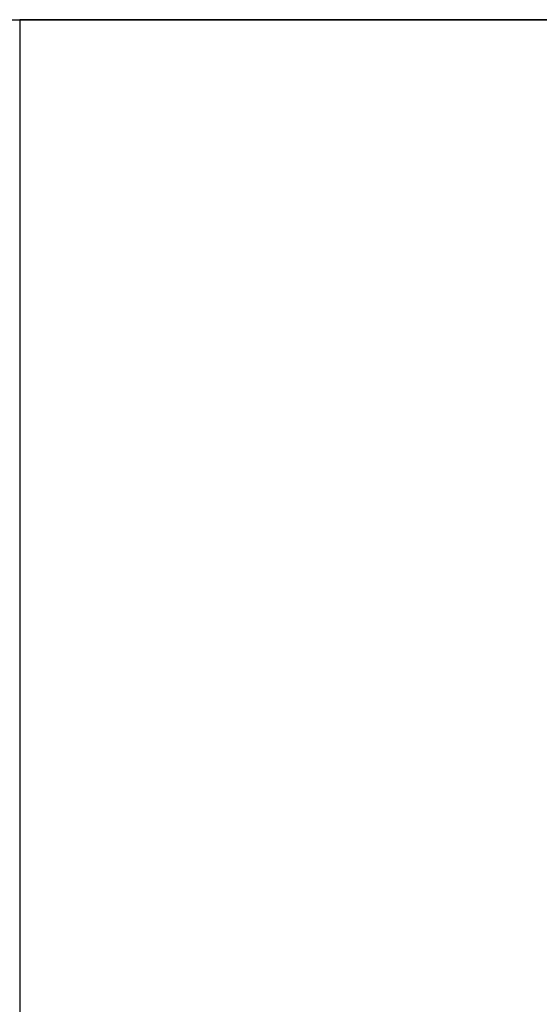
# Model space of a CAD drawing. Header units: metres. Extents: x 391.1 to 427.5, y 12.5 to 28.4.
# Tile 137 of 150: x 407.177 to 407.349, y 27.383 to 27.71. Entities that reach past the tile are written whole.
import ezdxf

# ---------------------------------------------------------------- set-up
doc = ezdxf.new("R2010")
doc.units = ezdxf.units.M
doc.layers.add('A-WALL-____-MCUT', color=7, linetype='Continuous', lineweight=25)
doc.layers.add('A-WALL-____-OTLN', color=7, linetype='Continuous', lineweight=25)

# ---------------------------------------------------------------- blocks, each defined once
blk = doc.blocks.new('Family - Evans PA-152028-03_CLI_AIGUA_P0A')
at = {"layer": 'A-WALL-____-MCUT', "color": 253, "true_color": 0xaaaaaa}
for p, q in [((0, 0.2), (0, 0)), ((0, 0), (0.8, 0))]:
    blk.add_line(p, q, dxfattribs=at)
at = {"layer": 'A-WALL-____-OTLN', "color": 253, "true_color": 0xaaaaaa}
for p, q in [((0, 0.2), (0, 0)), ((0, 0), (0.8, 0))]:
    blk.add_line(p, q, dxfattribs=at)
at = {"layer": 'A-WALL-____-OTLN', "color": 253, "lineweight": 18, "true_color": 0xaaaaaa}
blk.add_line((0, 0), (1.66046, 0), dxfattribs=at)
blk = doc.blocks.new('Family - Evans PA-152288-03_CLI_AIGUA_P0A')
at = {"layer": 'A-WALL-____-MCUT', "color": 253, "true_color": 0xaaaaaa}
blk.add_line((0, 0), (3.00106, 0), dxfattribs=at)
at = {"layer": 'A-WALL-____-OTLN', "color": 253, "true_color": 0xaaaaaa}
blk.add_line((0, 0), (3.00106, 0), dxfattribs=at)
at = {"layer": 'A-WALL-____-OTLN', "color": 253, "lineweight": 18, "true_color": 0xaaaaaa}
blk.add_line((0, 0), (3.00106, 0), dxfattribs=at)
blk = doc.blocks.new('LONDR55-XX_ZZ-ARQ-CAA-M3D-Londres55_ifc-1-03_CLI_AIGUA_P0A')
at = {"layer": 'A-WALL-____-OTLN', "color": 253, "lineweight": 18, "true_color": 0xaaaaaa}
blk.add_blockref('Family - Evans PA-152288-03_CLI_AIGUA_P0A', (405.77587, 27.70959), dxfattribs=at)
at = {"layer": 'A-WALL-____-OTLN', "color": 253, "lineweight": 18, "true_color": 0xaaaaaa, "rotation": 270}
blk.add_blockref('Family - Evans PA-152028-03_CLI_AIGUA_P0A', (407.17693, 27.70959), dxfattribs=at)

msp = doc.modelspace()

# ---------------------------------------------------------------- block references
at = {"lineweight": 5}
msp.add_blockref('LONDR55-XX_ZZ-ARQ-CAA-M3D-Londres55_ifc-1-03_CLI_AIGUA_P0A', (0, 0), dxfattribs=at)

doc.saveas('drawing.dxf')
